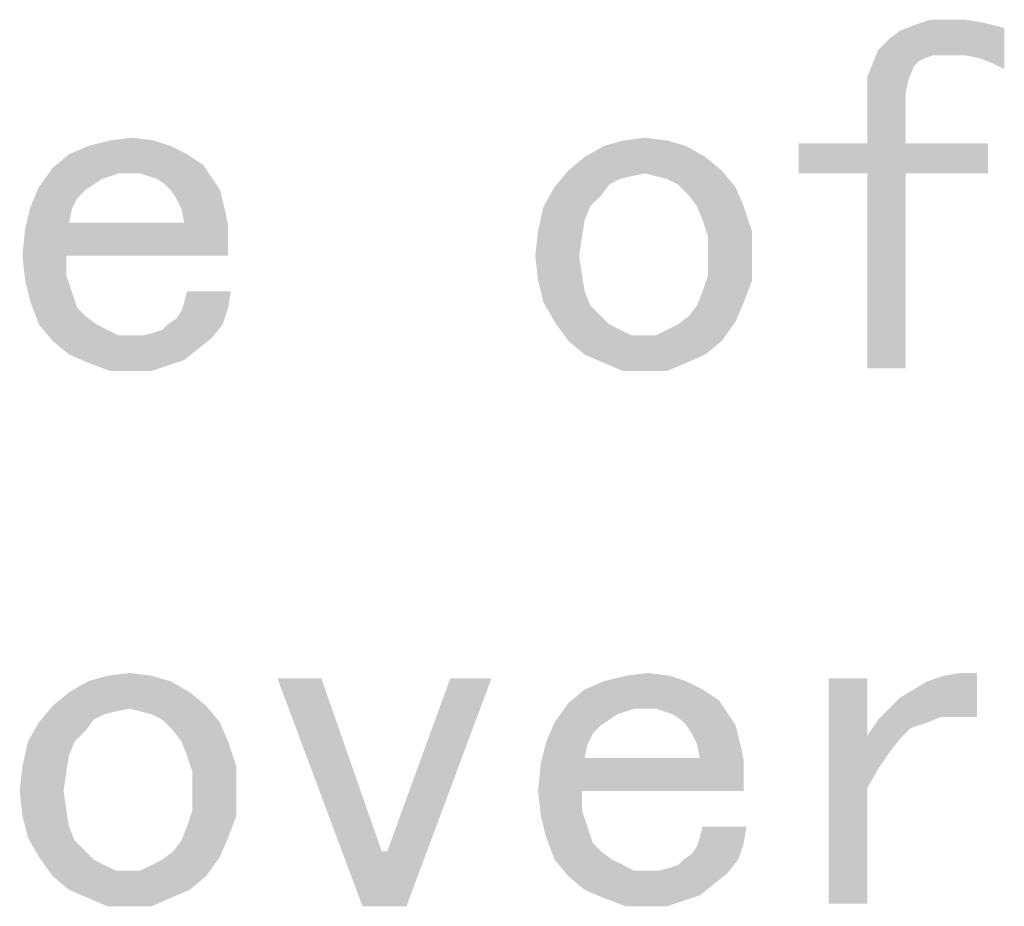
# Model space of a CAD drawing. Header units: millimetres. Extents: x 0 to 594, y 1 to 420.
# Tile 201 of 214: x 547.46 to 555.74, y 208.02 to 215.47. Entities that reach past the tile are written whole.
import ezdxf

# ---------------------------------------------------------------- set-up
doc = ezdxf.new("R2010")
doc.units = ezdxf.units.MM
doc.header["$LTSCALE"] = 32.67
doc.layers.add('61765N-2-A-2_DXF_TEXT', color=7, linetype='CONTINUOUS')

msp = doc.modelspace()

# ---------------------------------------------------------------- linework, layer by layer
at = {"layer": '61765N-2-A-2_DXF_TEXT', "color": 2, "linetype": 'Continuous'}
for points in [[(554.6831, 215.2199), (554.7754, 215.3122), (555.7446, 215.4046)], [(555.1446, 215.1738), (554.6831, 215.2199), (555.7446, 215.4046)], [(554.7754, 215.3122), (554.8677, 215.3815), (555.7446, 215.4046)], [(555.6523, 215.4276), (555.7446, 215.4046), (554.8677, 215.3815)], [(555.6523, 215.4276), (554.8677, 215.3815), (554.9831, 215.4276)], [(555.4215, 215.4738), (555.56, 215.4507), (554.9831, 215.4276)], [(555.26, 215.4738), (555.4215, 215.4738), (554.9831, 215.4276)], [(555.26, 215.4738), (554.9831, 215.4276), (555.1215, 215.4738)], [(554.9831, 215.4276), (555.56, 215.4507), (555.6523, 215.4276)], [(555.2369, 215.1738), (555.1446, 215.1738), (555.7446, 215.4046)], [(555.4215, 215.1738), (555.2369, 215.1738), (555.7446, 215.4046)], [(555.5369, 215.1507), (555.4215, 215.1738), (555.7446, 215.4046)], [(555.6523, 215.1046), (555.5369, 215.1507), (555.7446, 215.4046)], [(555.6523, 215.1046), (555.7446, 215.4046), (555.7446, 215.0584)], [(555.1446, 215.1738), (554.6369, 215.1046), (554.6831, 215.2199)], [(555.1446, 215.1738), (555.0754, 215.1507), (554.6369, 215.1046)], [(554.9831, 215.0815), (554.5908, 214.9892), (554.6369, 215.1046)], [(554.5908, 214.9892), (554.9831, 215.0815), (554.9369, 214.9661)], [(555.0754, 215.1507), (555.0292, 215.1276), (554.6369, 215.1046)], [(554.6369, 215.1046), (555.0292, 215.1276), (554.9831, 215.0815)], [(554.9369, 214.9661), (554.5908, 214.8276), (554.5908, 214.9892)], [(554.9369, 214.9661), (554.9138, 214.8507), (554.5908, 214.8276)], [(554.5908, 214.4353), (554.5908, 214.8276), (554.9138, 214.8507)], [(554.5908, 214.4353), (554.9138, 214.8507), (554.9138, 214.4353)], [(548.7292, 214.4122), (547.8754, 214.343), (548.0369, 214.4122)], [(547.8754, 214.343), (548.7292, 214.4122), (548.8677, 214.343)], [(548.5908, 214.4584), (548.0369, 214.4122), (548.2215, 214.4584)], [(548.0369, 214.4122), (548.5908, 214.4584), (548.7292, 214.4122)], [(548.2215, 214.4584), (548.4061, 214.4815), (548.5908, 214.4584)], [(553.0677, 214.4122), (552.2138, 214.3199), (552.3754, 214.4122)], [(552.2138, 214.3199), (553.0677, 214.4122), (553.2292, 214.3199)], [(552.9061, 214.4584), (552.3754, 214.4122), (552.5369, 214.4584)], [(552.3754, 214.4122), (552.9061, 214.4584), (553.0677, 214.4122)], [(552.5369, 214.4584), (552.7215, 214.4815), (552.9061, 214.4584)], [(554.9138, 214.4353), (555.6061, 214.4353), (554.0138, 214.1815)], [(554.5908, 214.4353), (554.9138, 214.4353), (554.0138, 214.1815)], [(554.5908, 214.4353), (554.0138, 214.1815), (554.0138, 214.4353)], [(554.5908, 214.1815), (554.0138, 214.1815), (555.6061, 214.4353)], [(554.9138, 214.1815), (554.5908, 214.1815), (555.6061, 214.4353)], [(554.9138, 214.1815), (555.6061, 214.4353), (555.6061, 214.1815)], [(548.8677, 214.343), (549.0061, 214.2507), (547.7369, 214.2276)], [(548.8677, 214.343), (547.7369, 214.2276), (547.8754, 214.343)], [(548.2908, 214.1815), (547.7369, 214.2276), (549.0061, 214.2507)], [(548.3831, 214.1815), (548.2908, 214.1815), (549.0061, 214.2507)], [(548.4754, 214.1815), (548.3831, 214.1815), (549.0061, 214.2507)], [(548.4754, 214.1815), (549.0061, 214.2507), (549.0523, 214.1815)], [(553.2292, 214.3199), (552.0754, 214.2046), (552.2138, 214.3199)], [(552.0754, 214.2046), (553.2292, 214.3199), (553.3677, 214.2046)], [(548.2908, 214.1815), (547.6215, 214.0661), (547.7369, 214.2276)], [(548.2908, 214.1815), (548.2215, 214.1584), (547.6215, 214.0661)], [(548.2215, 214.1584), (548.1523, 214.1353), (547.6215, 214.0661)], [(549.0523, 214.1815), (548.5446, 214.1584), (548.4754, 214.1815)], [(548.6138, 214.1353), (548.5446, 214.1584), (549.0523, 214.1815)], [(548.6138, 214.1353), (549.0523, 214.1815), (549.0984, 214.1122)], [(552.7215, 214.1815), (551.96, 214.0661), (552.0754, 214.2046)], [(552.7215, 214.1815), (552.6061, 214.1584), (551.96, 214.0661)], [(552.6061, 214.1584), (552.5138, 214.1353), (551.96, 214.0661)], [(552.0754, 214.2046), (553.3677, 214.2046), (552.7215, 214.1815)], [(552.8138, 214.1584), (552.7215, 214.1815), (553.3677, 214.2046)], [(552.9061, 214.1353), (552.8138, 214.1584), (553.3677, 214.2046)], [(552.9984, 214.0892), (552.9061, 214.1353), (553.3677, 214.2046)], [(552.9984, 214.0892), (553.3677, 214.2046), (553.4831, 214.0661)], [(554.9138, 214.1815), (554.5908, 212.543), (554.5908, 214.1815)], [(554.5908, 212.543), (554.9138, 214.1815), (554.9138, 212.543)], [(548.1523, 214.1353), (548.0831, 214.0892), (547.6215, 214.0661)], [(547.6215, 214.0661), (548.0831, 214.0892), (548.0138, 214.043)], [(549.0984, 214.1122), (548.6831, 214.0892), (548.6138, 214.1353)], [(548.7292, 214.043), (548.6831, 214.0892), (549.0984, 214.1122)], [(548.7292, 214.043), (549.0984, 214.1122), (549.1446, 214.043)], [(552.5138, 214.1353), (552.4215, 214.0892), (551.96, 214.0661)], [(551.96, 214.0661), (552.4215, 214.0892), (552.3523, 213.9969)], [(553.4831, 214.0661), (553.0908, 213.9969), (552.9984, 214.0892)], [(548.0138, 214.043), (547.5523, 213.9046), (547.6215, 214.0661)], [(548.0138, 214.043), (547.9446, 213.9738), (547.5523, 213.9046)], [(549.1446, 214.043), (548.7754, 213.9738), (548.7292, 214.043)], [(548.7754, 213.9738), (549.1446, 214.043), (549.1677, 213.9507)], [(552.3523, 213.9969), (551.8677, 213.9046), (551.96, 214.0661)], [(551.8677, 213.9046), (552.3523, 213.9969), (552.26, 213.9046)], [(553.16, 213.9046), (553.0908, 213.9969), (553.4831, 214.0661)], [(553.16, 213.9046), (553.4831, 214.0661), (553.5523, 213.9046)], [(547.5523, 213.9046), (547.9446, 213.9738), (547.8984, 213.8815)], [(549.1677, 213.9507), (548.8215, 213.8815), (548.7754, 213.9738)], [(548.8215, 213.8815), (549.1677, 213.9507), (549.1908, 213.8584)], [(547.8984, 213.8815), (547.5061, 213.7199), (547.5523, 213.9046)], [(547.8984, 213.8815), (547.8754, 213.7661), (547.5061, 213.7199)], [(549.1908, 213.8584), (548.8446, 213.7661), (548.8215, 213.8815)], [(548.8446, 213.7661), (549.1908, 213.8584), (549.2138, 213.743)], [(552.26, 213.9046), (552.2138, 213.7892), (551.8215, 213.6969)], [(552.26, 213.9046), (551.8215, 213.6969), (551.8677, 213.9046)], [(553.5523, 213.9046), (553.2061, 213.7892), (553.16, 213.9046)], [(553.2061, 213.7892), (553.5523, 213.9046), (553.6215, 213.6969)], [(548.8446, 213.7661), (549.2138, 213.743), (547.5061, 213.7199)], [(547.8754, 213.7661), (548.8446, 213.7661), (547.5061, 213.7199)], [(551.8215, 213.6969), (552.2138, 213.7892), (552.1908, 213.6507)], [(553.6215, 213.6969), (553.2523, 213.6507), (553.2061, 213.7892)], [(549.2138, 213.6276), (547.4831, 213.4892), (547.5061, 213.7199)], [(547.5061, 213.7199), (549.2138, 213.743), (549.2138, 213.6276)], [(552.1908, 213.6507), (551.7984, 213.4892), (551.8215, 213.6969)], [(553.2523, 213.4892), (553.2523, 213.6507), (553.6215, 213.6969)], [(553.2523, 213.4892), (553.6215, 213.6969), (553.6215, 213.4892)], [(547.8523, 213.4892), (547.4831, 213.4892), (549.2138, 213.6276)], [(547.8523, 213.4892), (549.2138, 213.6276), (549.2138, 213.4892)], [(551.7984, 213.4892), (552.1908, 213.6507), (552.1677, 213.4892)], [(547.8523, 213.4892), (547.5061, 213.2815), (547.4831, 213.4892)], [(547.8523, 213.4892), (547.8523, 213.3276), (547.5061, 213.2815)], [(552.1677, 213.4892), (551.8215, 213.2815), (551.7984, 213.4892)], [(552.1677, 213.4892), (552.1908, 213.3276), (551.8215, 213.2815)], [(553.6215, 213.4892), (553.2523, 213.3276), (553.2523, 213.4892)], [(553.2523, 213.3276), (553.6215, 213.4892), (553.6215, 213.2815)], [(547.5061, 213.2815), (547.8523, 213.3276), (547.8984, 213.1892)], [(547.8984, 213.1892), (547.5523, 213.0969), (547.5061, 213.2815)], [(551.8215, 213.2815), (552.1908, 213.3276), (552.2138, 213.1892)], [(552.2138, 213.1892), (551.8677, 213.0969), (551.8215, 213.2815)], [(553.6215, 213.2815), (553.2061, 213.1892), (553.2523, 213.3276)], [(553.2061, 213.1892), (553.6215, 213.2815), (553.5523, 213.0969)], [(547.5523, 213.0969), (547.8984, 213.1892), (547.9446, 213.0507)], [(549.2369, 213.1892), (548.8446, 213.0969), (548.8677, 213.1892)], [(548.8446, 213.0969), (549.2369, 213.1892), (549.2138, 213.0507)], [(551.8677, 213.0969), (552.2138, 213.1892), (552.26, 213.0738)], [(553.5523, 213.0969), (553.16, 213.0738), (553.2061, 213.1892)], [(547.9446, 213.0507), (547.6215, 212.9122), (547.5523, 213.0969)], [(549.2138, 213.0507), (548.8215, 213.0276), (548.8446, 213.0969)], [(552.26, 213.0738), (551.96, 212.9353), (551.8677, 213.0969)], [(553.0908, 212.9815), (553.16, 213.0738), (553.5523, 213.0969)], [(553.0908, 212.9815), (553.5523, 213.0969), (553.4831, 212.9353)], [(547.9446, 213.0507), (548.0138, 212.9815), (547.6215, 212.9122)], [(548.7061, 212.9122), (548.7754, 212.9584), (549.2138, 213.0507)], [(548.7061, 212.9122), (549.2138, 213.0507), (549.1677, 212.9122)], [(548.7754, 212.9584), (548.8215, 213.0276), (549.2138, 213.0507)], [(552.26, 213.0738), (552.3523, 212.9815), (551.96, 212.9353)], [(547.6215, 212.9122), (548.0138, 212.9815), (548.1061, 212.9122)], [(551.96, 212.9353), (552.3523, 212.9815), (552.4215, 212.9122)], [(552.4215, 212.9122), (552.0754, 212.7738), (551.96, 212.9353)], [(552.8138, 212.8199), (552.9061, 212.8661), (553.4831, 212.9353)], [(552.8138, 212.8199), (553.4831, 212.9353), (553.3677, 212.7738)], [(552.9061, 212.8661), (552.9984, 212.9122), (553.4831, 212.9353)], [(553.4831, 212.9353), (552.9984, 212.9122), (553.0908, 212.9815)], [(548.1061, 212.9122), (547.7369, 212.7738), (547.6215, 212.9122)], [(548.1061, 212.9122), (548.1984, 212.8661), (547.7369, 212.7738)], [(548.1984, 212.8661), (548.2908, 212.8199), (547.7369, 212.7738)], [(548.4984, 212.8199), (548.5908, 212.843), (549.1677, 212.9122)], [(548.4984, 212.8199), (549.1677, 212.9122), (549.0754, 212.7969)], [(548.5908, 212.843), (548.66, 212.8661), (549.1677, 212.9122)], [(549.1677, 212.9122), (548.66, 212.8661), (548.7061, 212.9122)], [(552.4215, 212.9122), (552.5138, 212.8661), (552.0754, 212.7738)], [(552.5138, 212.8661), (552.6061, 212.8199), (552.0754, 212.7738)], [(548.4984, 212.8199), (549.0754, 212.7969), (547.7369, 212.7738)], [(548.4061, 212.8199), (548.4984, 212.8199), (547.7369, 212.7738)], [(548.2908, 212.8199), (548.4061, 212.8199), (547.7369, 212.7738)], [(547.7369, 212.7738), (549.0754, 212.7969), (548.96, 212.7046)], [(548.96, 212.7046), (547.8754, 212.6584), (547.7369, 212.7738)], [(552.7215, 212.8199), (552.8138, 212.8199), (552.0754, 212.7738)], [(552.6061, 212.8199), (552.7215, 212.8199), (552.0754, 212.7738)], [(553.3677, 212.7738), (552.0754, 212.7738), (552.8138, 212.8199)], [(553.3677, 212.7738), (552.2138, 212.6584), (552.0754, 212.7738)], [(552.2138, 212.6584), (553.3677, 212.7738), (553.2292, 212.6584)], [(547.8754, 212.6584), (548.96, 212.7046), (548.8446, 212.6122)], [(548.8446, 212.6122), (548.0369, 212.5892), (547.8754, 212.6584)], [(548.0369, 212.5892), (548.8446, 212.6122), (548.7061, 212.5661)], [(548.7061, 212.5661), (548.2215, 212.5199), (548.0369, 212.5892)], [(553.2292, 212.6584), (552.3754, 212.5892), (552.2138, 212.6584)], [(552.3754, 212.5892), (553.2292, 212.6584), (553.0677, 212.5892)], [(553.0677, 212.5892), (552.5369, 212.5199), (552.3754, 212.5892)], [(552.7215, 212.5199), (552.5369, 212.5199), (553.0677, 212.5892)], [(552.7215, 212.5199), (553.0677, 212.5892), (552.9061, 212.5199)], [(548.4061, 212.5199), (548.2215, 212.5199), (548.7061, 212.5661)], [(548.4061, 212.5199), (548.7061, 212.5661), (548.5677, 212.5199)], [(548.5677, 209.9584), (548.0369, 209.9122), (548.1984, 209.9584)], [(548.0369, 209.9122), (548.5677, 209.9584), (548.7292, 209.9122)], [(548.1984, 209.9584), (548.3831, 209.9815), (548.5677, 209.9584)], [(549.9984, 209.9353), (550.3446, 208.0199), (549.6292, 209.9353)], [(549.9984, 209.9353), (550.5061, 208.4815), (550.3446, 208.0199)], [(550.3446, 208.0199), (550.5523, 208.4815), (551.4292, 209.9353)], [(550.3446, 208.0199), (551.4292, 209.9353), (550.7138, 208.0199)], [(551.4292, 209.9353), (550.5523, 208.4815), (551.0831, 209.9353)], [(552.9292, 209.9584), (552.3754, 209.9122), (552.56, 209.9584)], [(552.3754, 209.9122), (552.9292, 209.9584), (553.0677, 209.9122)], [(552.56, 209.9584), (552.7446, 209.9815), (552.9292, 209.9584)], [(554.5908, 209.9353), (554.5908, 209.4507), (554.2677, 208.043)], [(554.5908, 209.9353), (554.2677, 208.043), (554.2677, 209.9353)], [(554.7754, 209.6815), (554.8677, 209.7738), (555.5138, 209.9815)], [(555.2138, 209.6122), (554.7754, 209.6815), (555.5138, 209.9815)], [(554.8677, 209.7738), (554.9831, 209.843), (555.5138, 209.9815)], [(554.9831, 209.843), (555.0984, 209.9122), (555.5138, 209.9815)], [(555.0984, 209.9122), (555.2369, 209.9584), (555.5138, 209.9815)], [(555.3523, 209.6122), (555.2138, 209.6122), (555.5138, 209.9815)], [(555.5138, 209.9815), (555.2369, 209.9584), (555.3754, 209.9815)], [(555.3523, 209.6122), (555.5138, 209.9815), (555.5138, 209.6122)], [(548.7292, 209.9122), (547.8754, 209.8199), (548.0369, 209.9122)], [(547.8754, 209.8199), (548.7292, 209.9122), (548.8908, 209.8199)], [(553.0677, 209.9122), (552.2138, 209.843), (552.3754, 209.9122)], [(552.2138, 209.843), (553.0677, 209.9122), (553.2061, 209.843)], [(548.8908, 209.8199), (547.7369, 209.7046), (547.8754, 209.8199)], [(547.7369, 209.7046), (548.8908, 209.8199), (549.0292, 209.7046)], [(553.2061, 209.843), (553.3446, 209.7507), (552.0754, 209.7276)], [(553.2061, 209.843), (552.0754, 209.7276), (552.2138, 209.843)], [(548.3831, 209.6815), (547.6215, 209.5661), (547.7369, 209.7046)], [(547.7369, 209.7046), (549.0292, 209.7046), (548.3831, 209.6815)], [(548.4754, 209.6584), (548.3831, 209.6815), (549.0292, 209.7046)], [(548.5677, 209.6353), (548.4754, 209.6584), (549.0292, 209.7046)], [(548.66, 209.5892), (548.5677, 209.6353), (549.0292, 209.7046)], [(548.66, 209.5892), (549.0292, 209.7046), (549.1446, 209.5661)], [(552.6292, 209.6815), (551.96, 209.5661), (552.0754, 209.7276)], [(552.6292, 209.6815), (552.0754, 209.7276), (553.3446, 209.7507)], [(552.7215, 209.6815), (552.6292, 209.6815), (553.3446, 209.7507)], [(552.8138, 209.6815), (552.7215, 209.6815), (553.3446, 209.7507)], [(552.8138, 209.6815), (553.3446, 209.7507), (553.3908, 209.6815)], [(548.3831, 209.6815), (548.2677, 209.6584), (547.6215, 209.5661)], [(548.2677, 209.6584), (548.1754, 209.6353), (547.6215, 209.5661)], [(548.1754, 209.6353), (548.0831, 209.5892), (547.6215, 209.5661)], [(552.6292, 209.6815), (552.56, 209.6584), (551.96, 209.5661)], [(552.56, 209.6584), (552.4908, 209.6353), (551.96, 209.5661)], [(552.4908, 209.6353), (552.4215, 209.5892), (551.96, 209.5661)], [(553.3908, 209.6815), (552.8831, 209.6584), (552.8138, 209.6815)], [(552.9523, 209.6353), (552.8831, 209.6584), (553.3908, 209.6815)], [(552.9523, 209.6353), (553.3908, 209.6815), (553.4369, 209.6122)], [(553.4369, 209.6122), (553.0215, 209.5892), (552.9523, 209.6353)], [(553.0677, 209.543), (553.0215, 209.5892), (553.4369, 209.6122)], [(553.0677, 209.543), (553.4369, 209.6122), (553.4831, 209.543)], [(555.2138, 209.6122), (554.6831, 209.5892), (554.7754, 209.6815)], [(554.6831, 209.5892), (555.2138, 209.6122), (555.0984, 209.5661)], [(548.0138, 209.4969), (547.5292, 209.4046), (547.6215, 209.5661)], [(547.6215, 209.5661), (548.0831, 209.5892), (548.0138, 209.4969)], [(549.1446, 209.5661), (548.7523, 209.4969), (548.66, 209.5892)], [(548.8215, 209.4046), (548.7523, 209.4969), (549.1446, 209.5661)], [(548.8215, 209.4046), (549.1446, 209.5661), (549.2138, 209.4046)], [(552.3523, 209.543), (551.8908, 209.4046), (551.96, 209.5661)], [(552.3523, 209.543), (552.2831, 209.4738), (551.8908, 209.4046)], [(551.96, 209.5661), (552.4215, 209.5892), (552.3523, 209.543)], [(553.4831, 209.543), (553.1138, 209.4738), (553.0677, 209.543)], [(553.1138, 209.4738), (553.4831, 209.543), (553.5061, 209.4507)], [(555.0984, 209.5661), (554.5908, 209.4507), (554.6831, 209.5892)], [(555.0984, 209.5661), (554.96, 209.5199), (554.5908, 209.4507)], [(554.5908, 209.4507), (554.96, 209.5199), (554.8677, 209.4276)], [(547.5292, 209.4046), (548.0138, 209.4969), (547.9215, 209.4046)], [(551.8908, 209.4046), (552.2831, 209.4738), (552.2369, 209.3815)], [(553.5061, 209.4507), (553.16, 209.3815), (553.1138, 209.4738)], [(553.16, 209.3815), (553.5061, 209.4507), (553.5292, 209.3584)], [(554.5908, 209.4507), (554.5908, 209.0122), (554.2677, 208.043)], [(554.5908, 209.4507), (554.8677, 209.4276), (554.7754, 209.3122)], [(554.5908, 209.4507), (554.7754, 209.3122), (554.6831, 209.1738)], [(554.5908, 209.4507), (554.6831, 209.1738), (554.5908, 209.0122)], [(547.9215, 209.4046), (547.8754, 209.2892), (547.4831, 209.1969)], [(547.9215, 209.4046), (547.4831, 209.1969), (547.5292, 209.4046)], [(549.2138, 209.4046), (548.8677, 209.2892), (548.8215, 209.4046)], [(548.8677, 209.2892), (549.2138, 209.4046), (549.2831, 209.1969)], [(552.2369, 209.3815), (551.8446, 209.2199), (551.8908, 209.4046)], [(552.2369, 209.3815), (552.2138, 209.2661), (551.8446, 209.2199)], [(553.5292, 209.3584), (553.1831, 209.2661), (553.16, 209.3815)], [(553.1831, 209.2661), (553.5292, 209.3584), (553.5523, 209.243)], [(547.4831, 209.1969), (547.8754, 209.2892), (547.8523, 209.1507)], [(549.2831, 209.1969), (548.9138, 209.1507), (548.8677, 209.2892)], [(547.8523, 209.1507), (547.46, 208.9892), (547.4831, 209.1969)], [(548.9138, 208.9892), (548.9138, 209.1507), (549.2831, 209.1969)], [(548.9138, 208.9892), (549.2831, 209.1969), (549.2831, 208.9892)], [(553.5523, 209.1276), (551.8215, 208.9892), (551.8446, 209.2199)], [(553.1831, 209.2661), (553.5523, 209.243), (551.8446, 209.2199)], [(552.2138, 209.2661), (553.1831, 209.2661), (551.8446, 209.2199)], [(551.8446, 209.2199), (553.5523, 209.243), (553.5523, 209.1276)], [(547.46, 208.9892), (547.8523, 209.1507), (547.8292, 208.9892)], [(552.1908, 208.9892), (551.8215, 208.9892), (553.5523, 209.1276)], [(552.1908, 208.9892), (553.5523, 209.1276), (553.5523, 208.9892)], [(547.8292, 208.9892), (547.4831, 208.7815), (547.46, 208.9892)], [(547.8292, 208.9892), (547.8523, 208.8276), (547.4831, 208.7815)], [(549.2831, 208.9892), (548.9138, 208.8276), (548.9138, 208.9892)], [(548.9138, 208.8276), (549.2831, 208.9892), (549.2831, 208.7815)], [(552.1908, 208.9892), (551.8446, 208.7815), (551.8215, 208.9892)], [(552.1908, 208.9892), (552.1908, 208.8276), (551.8446, 208.7815)], [(554.2677, 208.043), (554.5908, 209.0122), (554.5908, 208.043)], [(547.4831, 208.7815), (547.8523, 208.8276), (547.8754, 208.6892)], [(547.8754, 208.6892), (547.5292, 208.5969), (547.4831, 208.7815)], [(549.2831, 208.7815), (548.8677, 208.6892), (548.9138, 208.8276)], [(548.8677, 208.6892), (549.2831, 208.7815), (549.2138, 208.5969)], [(551.8446, 208.7815), (552.1908, 208.8276), (552.2369, 208.6892)], [(552.2369, 208.6892), (551.8908, 208.5969), (551.8446, 208.7815)], [(547.5292, 208.5969), (547.8754, 208.6892), (547.9215, 208.5738)], [(549.2138, 208.5969), (548.8215, 208.5738), (548.8677, 208.6892)], [(551.8908, 208.5969), (552.2369, 208.6892), (552.2831, 208.5507)], [(553.5754, 208.6892), (553.1831, 208.5969), (553.2061, 208.6892)], [(553.1831, 208.5969), (553.5754, 208.6892), (553.5523, 208.5507)], [(547.9215, 208.5738), (547.6215, 208.4353), (547.5292, 208.5969)], [(547.9215, 208.5738), (548.0138, 208.4815), (547.6215, 208.4353)], [(548.7523, 208.4815), (548.8215, 208.5738), (549.2138, 208.5969)], [(548.7523, 208.4815), (549.2138, 208.5969), (549.1446, 208.4353)], [(552.2831, 208.5507), (551.96, 208.4122), (551.8908, 208.5969)], [(552.2831, 208.5507), (552.3523, 208.4815), (551.96, 208.4122)], [(553.0446, 208.4122), (553.1138, 208.4584), (553.5523, 208.5507)], [(553.0446, 208.4122), (553.5523, 208.5507), (553.5061, 208.4122)], [(553.1138, 208.4584), (553.16, 208.5276), (553.5523, 208.5507)], [(553.5523, 208.5507), (553.16, 208.5276), (553.1831, 208.5969)], [(547.6215, 208.4353), (548.0138, 208.4815), (548.0831, 208.4122)], [(549.1446, 208.4353), (548.66, 208.4122), (548.7523, 208.4815)], [(550.5061, 208.4815), (550.5523, 208.4815), (550.3446, 208.0199)], [(551.96, 208.4122), (552.3523, 208.4815), (552.4446, 208.4122)], [(548.0831, 208.4122), (547.7369, 208.2738), (547.6215, 208.4353)], [(548.0831, 208.4122), (548.1754, 208.3661), (547.7369, 208.2738)], [(548.1754, 208.3661), (548.2677, 208.3199), (547.7369, 208.2738)], [(548.4754, 208.3199), (548.5677, 208.3661), (549.1446, 208.4353)], [(548.4754, 208.3199), (549.1446, 208.4353), (549.0292, 208.2738)], [(548.5677, 208.3661), (548.66, 208.4122), (549.1446, 208.4353)], [(552.4446, 208.4122), (552.0754, 208.2738), (551.96, 208.4122)], [(552.4446, 208.4122), (552.5369, 208.3661), (552.0754, 208.2738)], [(552.5369, 208.3661), (552.6292, 208.3199), (552.0754, 208.2738)], [(552.8369, 208.3199), (552.9292, 208.343), (553.5061, 208.4122)], [(552.8369, 208.3199), (553.5061, 208.4122), (553.4138, 208.2969)], [(552.9292, 208.343), (552.9984, 208.3661), (553.5061, 208.4122)], [(553.5061, 208.4122), (552.9984, 208.3661), (553.0446, 208.4122)], [(548.3831, 208.3199), (548.4754, 208.3199), (547.7369, 208.2738)], [(548.2677, 208.3199), (548.3831, 208.3199), (547.7369, 208.2738)], [(549.0292, 208.2738), (547.7369, 208.2738), (548.4754, 208.3199)], [(552.8369, 208.3199), (553.4138, 208.2969), (552.0754, 208.2738)], [(552.7446, 208.3199), (552.8369, 208.3199), (552.0754, 208.2738)], [(552.6292, 208.3199), (552.7446, 208.3199), (552.0754, 208.2738)], [(552.0754, 208.2738), (553.4138, 208.2969), (553.2984, 208.2046)], [(549.0292, 208.2738), (547.8754, 208.1584), (547.7369, 208.2738)], [(547.8754, 208.1584), (549.0292, 208.2738), (548.8908, 208.1584)], [(553.2984, 208.2046), (552.2138, 208.1584), (552.0754, 208.2738)], [(552.2138, 208.1584), (553.2984, 208.2046), (553.1831, 208.1122)], [(548.8908, 208.1584), (548.0369, 208.0892), (547.8754, 208.1584)], [(548.0369, 208.0892), (548.8908, 208.1584), (548.7292, 208.0892)], [(553.1831, 208.1122), (552.3754, 208.0892), (552.2138, 208.1584)], [(552.3754, 208.0892), (553.1831, 208.1122), (553.0446, 208.0661)], [(548.7292, 208.0892), (548.1984, 208.0199), (548.0369, 208.0892)], [(548.3831, 208.0199), (548.1984, 208.0199), (548.7292, 208.0892)], [(548.3831, 208.0199), (548.7292, 208.0892), (548.5677, 208.0199)], [(553.0446, 208.0661), (552.56, 208.0199), (552.3754, 208.0892)], [(552.7446, 208.0199), (552.56, 208.0199), (553.0446, 208.0661)], [(552.7446, 208.0199), (553.0446, 208.0661), (552.9061, 208.0199)]]:
    msp.add_solid(points, dxfattribs=at)

doc.saveas('drawing.dxf')
